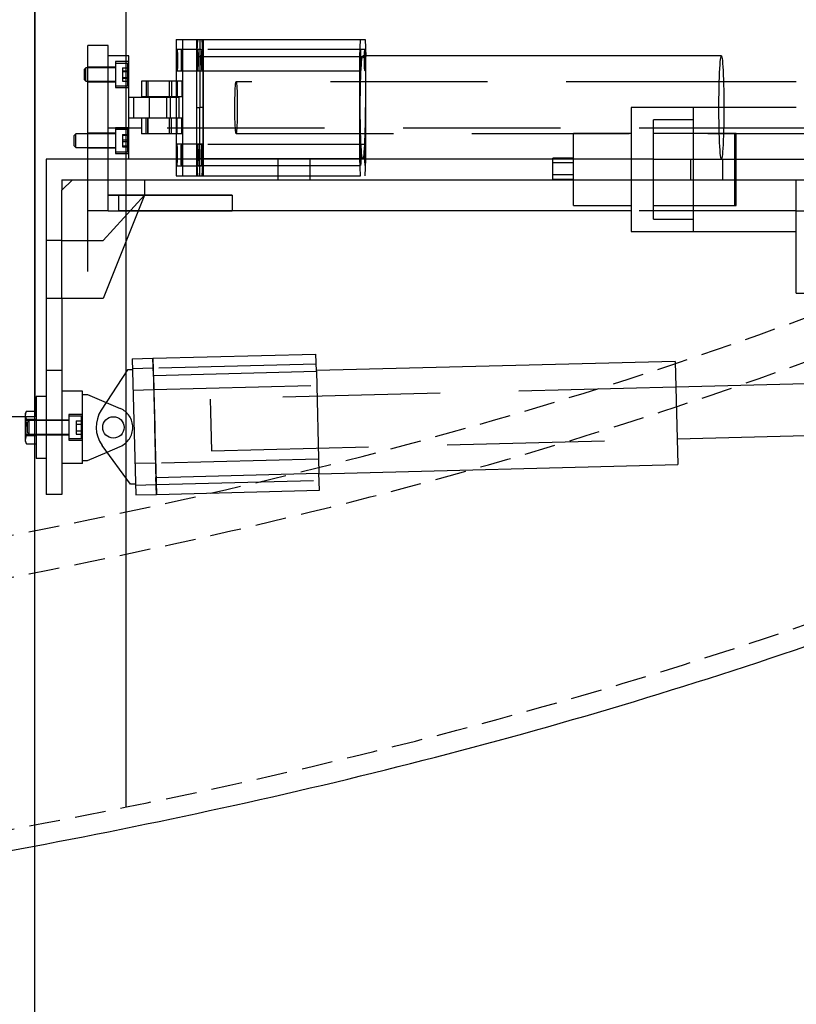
# Model space of a CAD drawing. Extents: x -184.4 to -118.8, y 116.3 to 158.3.
# Tile 11 of 22: x -162.2 to -152.8, y 137.4 to 149.4. Entities that reach past the tile are written whole.
import ezdxf

# ---------------------------------------------------------------- set-up
doc = ezdxf.new("R2010")
doc.units = 0
doc.header["$LTSCALE"] = 1.5
doc.header["$MEASUREMENT"] = 0
doc.linetypes.add('HIDDEN', pattern=[0.375, 0.25, -0.125])
doc.linetypes.add('SLDHIDDEN0', pattern=[1.905, 1.27, -0.635])
doc.layers.get('0').update_dxf_attribs({"linetype": 'CONTINUOUS'})
for name, color, linetype in [('HULL', 7, 'CONTINUOUS'), ('J_BOX_AFT', 171, 'CONTINUOUS'), ('STATION13', 90, 'CONTINUOUS'), ('TAIL', 140, 'CONTINUOUS')]:
    doc.layers.add(name, color=color, linetype=linetype)

msp = doc.modelspace()

# ---------------------------------------------------------------- linework, layer by layer
msp.add_xline((-162.0525, 152.5479), (0, 1))
at = {"layer": 'HULL', "linetype": 'HIDDEN'}
for points, knots in [([(-179.4374, 141.1873), (-179.3691, 141.1912), (-179.3008, 141.1951), (-177.3662, 141.307), (-175.5108, 141.4374), (-172.3183, 141.721), (-170.9713, 141.8578), (-168.5562, 142.1333), (-167.489, 142.2672), (-164.9287, 142.6369), (-163.427, 142.8945), (-160.4528, 143.487), (-158.9889, 143.8226), (-156.103, 144.6011), (-154.6814, 145.0431), (-152.4133, 145.8516), (-151.5525, 146.1826), (-150.5254, 146.6083), (-150.3451, 146.6842), (-150.1659, 146.761)], [86.6924523, 86.6924523, 86.6924523, 86.6924523, 86.9008408, 86.9008408, 92.5943164, 92.5943164, 96.7302258, 96.7302258, 100.0614171, 100.0614171, 104.8066121, 104.8066121, 109.551807, 109.551807, 114.2970019, 114.2970019, 117.2311289, 117.2311289, 117.8588752, 117.8588752, 117.8588752, 117.8588752]), ([(-179.4374, 140.6865), (-179.3217, 140.6931), (-179.206, 140.6997), (-177.3046, 140.8106), (-175.5273, 140.9356), (-172.5103, 141.2009), (-171.2635, 141.3256), (-168.7763, 141.6019), (-167.5444, 141.7535), (-165.0008, 142.1219), (-163.6796, 142.3448), (-161.0512, 142.851), (-159.7517, 143.1333), (-157.1876, 143.7764), (-155.9195, 144.1378), (-153.6025, 144.8875), (-152.5469, 145.2645), (-150.9877, 145.8752), (-150.4747, 146.0848), (-149.969, 146.3014)], [86.6635766, 86.6635766, 86.6635766, 86.6635766, 87.0158835, 87.0158835, 92.4525205, 92.4525205, 96.2758139, 96.2758139, 100.0991072, 100.0991072, 104.2544148, 104.2544148, 108.4097224, 108.4097224, 112.56503, 112.56503, 116.1059409, 116.1059409, 117.8588752, 117.8588752, 117.8588752, 117.8588752]), ([(-179.4374, 137.6817), (-177.6051, 137.7845), (-174.4372, 137.9985), (-169.9399, 138.4388), (-165.9331, 138.9247), (-161.9275, 139.5958), (-157.915, 140.4569), (-153.9003, 141.5857), (-150.8673, 142.6773), (-149.1718, 143.3793), (-148.7877, 143.5438)], [86.4932292, 86.4932292, 86.4932292, 86.4932292, 91.9983944, 96.0173619, 100.0484908, 104.1042151, 108.1977344, 112.3542834, 116.6055891, 117.8588752, 117.8588752, 117.8588752, 117.8588752])]:
    msp.add_open_spline(points, degree=3, knots=knots, dxfattribs=at)
at = {"layer": 'HULL'}
msp.add_open_spline([(-179.4374, 137.431), (-178.9494, 137.4585), (-178.4615, 137.4875), (-175.8059, 137.6536), (-173.6395, 137.8248), (-169.3161, 138.2584), (-167.1562, 138.5088), (-163.3592, 139.0962), (-161.7189, 139.3952), (-158.4575, 140.093), (-156.8371, 140.4965), (-153.6341, 141.4372), (-152.0515, 141.9743), (-149.9225, 142.8002), (-149.353, 143.0313), (-148.7877, 143.2723)], degree=3, knots=[86.4792166, 86.4792166, 86.4792166, 86.4792166, 87.9439167, 87.9439167, 94.4516759, 94.4516759, 100.9594351, 100.9594351, 105.9455006, 105.9455006, 110.9315661, 110.9315661, 115.9176317, 115.9176317, 117.7521095, 117.7521095, 117.7521095, 117.7521095], dxfattribs=at)
at = {"layer": 'J_BOX_AFT'}
for p, q in [((-162.0525, 152.5479), (-162.0525, 144.5479)), ((-162.0525, 144.5479), (-165.0525, 144.5479))]:
    msp.add_line(p, q, dxfattribs=at)
at = {"layer": 'STATION13'}
msp.add_line((-160.9455, 139.829), (-160.9455, 155.2668), dxfattribs=at)
at = {"layer": 'TAIL', "linetype": 'CONTINUOUS'}
for p, q in [((-160.341, 149.1188), (-160.341, 148.6118)), ((-160.341, 149.1188), (-160.2626, 149.1188)), ((-160.2626, 149.1188), (-160.2626, 147.6688)), ((-160.2626, 149.1188), (-160.0129, 149.1188)), ((-160.0521, 149.1188), (-160.0521, 148.2938)), ((-160.0129, 149.1188), (-160.0129, 147.6688)), ((-160.0129, 149.1188), (-158.05, 149.1188)), ((-158.05, 149.1188), (-158.0401, 148.9115)), ((-161.4113, 147.6688), (-161.4113, 149.0438)), ((-161.1613, 149.0438), (-161.4113, 149.0438)), ((-161.1613, 149.0438), (-161.4113, 149.0438)), ((-161.1613, 148.9188), (-161.1613, 149.0438)), ((-160.9113, 148.9188), (-161.1613, 148.9188)), ((-161.1613, 147.6688), (-161.1613, 148.9188)), ((-160.9113, 147.6688), (-160.9113, 148.9188)), ((-160.0129, 147.676), (-160.0129, 148.9115)), ((-160.0129, 148.9115), (-158.0401, 148.9115)), ((-153.7342, 148.9188), (-158.0405, 148.9188)), ((-158.0401, 147.676), (-158.0401, 148.9115)), ((-161.4317, 148.7758), (-161.4503, 148.7572)), ((-161.4503, 148.6649), (-161.4503, 148.7572)), ((-161.4113, 148.7758), (-161.4317, 148.7758)), ((-161.4317, 148.6564), (-161.4317, 148.7758)), ((-161.4503, 148.6304), (-161.4503, 148.6649)), ((-161.4503, 148.6304), (-161.4317, 148.6118)), ((-161.4317, 148.6118), (-161.4317, 148.6564)), ((-161.4317, 148.6118), (-161.4113, 148.6118)), ((-160.6834, 148.6118), (-160.7606, 148.6118)), ((-160.7606, 148.6118), (-160.7606, 148.4238)), ((-160.3288, 148.6118), (-160.6834, 148.6118)), ((-160.6834, 148.6118), (-160.6834, 148.4238)), ((-160.2689, 148.6118), (-160.3288, 148.6118)), ((-160.3288, 148.6118), (-160.3288, 148.4238)), ((-160.2689, 148.6118), (-160.2689, 148.4238)), ((-152.8267, 148.6063), (-153.7085, 148.6063)), ((-160.9113, 148.4188), (-160.8513, 148.4188)), ((-160.8513, 148.4188), (-160.4533, 148.4188)), ((-160.8513, 148.1688), (-160.8513, 148.4188)), ((-160.6834, 148.4238), (-160.7606, 148.4238)), ((-160.3288, 148.4238), (-160.6834, 148.4238)), ((-160.4533, 148.4188), (-160.3015, 148.4188)), ((-160.4533, 148.1688), (-160.4533, 148.4188)), ((-160.341, 148.4238), (-160.341, 148.4188)), ((-160.2689, 148.4238), (-160.3288, 148.4238)), ((-160.3015, 148.1688), (-160.3015, 148.4188)), ((-160.0913, 148.2938), (-160.0521, 148.2938)), ((-160.0129, 148.2938), (-160.0521, 148.2938)), ((-160.0521, 147.4688), (-160.0521, 148.2938)), ((-154.8267, 148.2938), (-154.8267, 147.6688)), ((-154.0767, 148.2938), (-154.8267, 148.2938)), ((-152.8267, 148.2938), (-154.0767, 148.2938)), ((-154.0767, 148.2938), (-154.0767, 147.6688)), ((-154.0767, 148.2938), (-154.0767, 147.6688)), ((-160.9113, 148.1688), (-160.8513, 148.1688)), ((-160.8513, 148.1688), (-160.4533, 148.1688)), ((-160.6834, 148.1638), (-160.7606, 148.1638)), ((-160.7606, 148.1638), (-160.7606, 147.9758)), ((-160.3288, 148.1638), (-160.6834, 148.1638)), ((-160.6834, 147.9758), (-160.6834, 148.1638)), ((-160.4533, 148.1688), (-160.3015, 148.1688)), ((-160.341, 148.1688), (-160.341, 148.1638)), ((-160.2689, 148.1638), (-160.3288, 148.1638)), ((-160.3288, 147.9758), (-160.3288, 148.1638)), ((-160.2689, 147.9758), (-160.2689, 148.1638)), ((-160.7606, 148.0438), (-160.9113, 148.0438)), ((-160.7606, 148.0438), (-160.9113, 148.0438)), ((-161.5567, 147.9758), (-161.5753, 147.9572)), ((-161.5753, 147.9523), (-161.5753, 147.9572)), ((-161.5753, 147.8304), (-161.5753, 147.9523)), ((-161.4113, 147.9758), (-161.5567, 147.9758)), ((-161.5567, 147.9695), (-161.5567, 147.9758)), ((-161.5567, 147.8118), (-161.5567, 147.9695)), ((-160.6834, 147.9758), (-160.7606, 147.9758)), ((-160.3288, 147.9758), (-160.6834, 147.9758)), ((-160.341, 147.9758), (-160.341, 147.6688)), ((-160.2689, 147.9758), (-160.3288, 147.9758)), ((-154.8267, 147.9788), (-155.5267, 147.9788)), ((-155.5267, 147.6688), (-155.5267, 147.9788)), ((-161.5753, 147.8304), (-161.5567, 147.8118)), ((-161.5567, 147.8118), (-161.4113, 147.8118)), ((-154.5565, 147.6688), (-161.9123, 147.6688)), ((-161.9123, 147.6688), (-161.9123, 145.9818)), ((-160.0129, 147.676), (-158.0401, 147.676)), ((-158.0405, 147.6688), (-158.0401, 147.676)), ((-155.7767, 147.6688), (-155.7767, 147.6823)), ((-155.5267, 147.6823), (-155.7767, 147.6823)), ((-154.5565, 147.6688), (-150.8493, 147.6688)), ((-154.5565, 147.4188), (-154.5565, 147.6688)), ((-161.4113, 146.3099), (-161.4113, 147.6494)), ((-155.5267, 147.1169), (-155.5267, 147.4245)), ((-161.7243, 147.4188), (-161.5964, 147.4188)), ((-161.7243, 147.2938), (-161.5964, 147.4188)), ((-161.7243, 147.4188), (-161.7243, 147.2938)), ((-160.7243, 147.4188), (-154.5565, 147.4188)), ((-160.7243, 147.4188), (-160.7243, 147.2308)), ((-154.8267, 147.4188), (-154.8267, 146.7938)), ((-154.5565, 147.4188), (-150.8493, 147.4188)), ((-154.0767, 147.4188), (-154.0767, 146.7938)), ((-154.0767, 147.4188), (-154.0767, 146.7938)), ((-152.8267, 146.0438), (-152.8267, 147.4188)), ((-160.7243, 147.2308), (-161.2243, 145.9818)), ((-160.7243, 147.2318), (-159.6613, 147.2318)), ((-159.6613, 147.2318), (-160.7243, 147.2318)), ((-159.6613, 147.2318), (-159.6613, 147.0438)), ((-155.5267, 147.1088), (-155.5267, 147.1169)), ((-155.5267, 147.1088), (-154.8267, 147.1088)), ((-160.7991, 147.0438), (-159.6613, 147.0438)), ((-154.8267, 147.0438), (-159.6613, 147.0438)), ((-154.8267, 146.7938), (-154.0767, 146.7938)), ((-154.0767, 146.7938), (-152.8267, 146.7938)), ((-152.8267, 146.0438), (-152.3267, 146.0438)), ((-161.9123, 145.9818), (-161.9123, 143.6068)), ((-161.7243, 145.9818), (-161.9123, 145.9818)), ((-161.7243, 145.9818), (-161.7243, 143.6068)), ((-161.2243, 145.9818), (-161.7243, 145.9818)), ((-160.6205, 145.2567), (-158.6461, 145.3071)), ((-158.6408, 145.0999), (-158.6461, 145.3071)), ((-160.8704, 145.2504), (-160.6205, 145.2567)), ((-160.8704, 145.2504), (-160.8283, 143.6009)), ((-160.6205, 145.2567), (-160.5784, 143.6073)), ((-160.6205, 145.2567), (-160.5994, 144.432)), ((-154.2924, 145.2181), (-158.641, 145.1072)), ((-154.2924, 145.2181), (-154.2606, 143.9685)), ((-160.927, 145.1169), (-161.2468, 144.6291)), ((-160.867, 145.1184), (-160.927, 145.1169)), ((-160.6152, 145.0495), (-158.6408, 145.0999)), ((-160.6152, 145.0495), (-160.5837, 143.8145)), ((-158.6408, 145.0999), (-158.6093, 143.8648)), ((-151.9317, 144.9657), (-154.2845, 144.9057)), ((-161.4743, 144.8568), (-161.7243, 144.8568)), ((-161.4743, 143.9818), (-161.4743, 144.8568)), ((-161.4743, 144.8193), (-161.4143, 144.8193)), ((-161.4143, 144.8193), (-161.1861, 144.7217)), ((-162.0373, 144.7943), (-162.0373, 144.0443)), ((-161.9123, 144.7943), (-162.0373, 144.7943)), ((-162.1524, 144.6179), (-162.1673, 144.5861)), ((-162.1673, 144.5861), (-162.1673, 144.2524)), ((-162.1524, 144.6179), (-162.0373, 144.6179)), ((-162.1524, 144.5186), (-162.0373, 144.5186)), ((-160.5784, 143.6073), (-160.5994, 144.432)), ((-160.5994, 144.432), (-160.5994, 144.432)), ((-160.5994, 144.432), (-160.5994, 144.432)), ((-154.2685, 144.2809), (-151.9158, 144.3409)), ((-162.1673, 144.2524), (-162.1524, 144.2207)), ((-162.1524, 144.32), (-162.0373, 144.32)), ((-162.1524, 144.2207), (-162.0373, 144.2207)), ((-160.8917, 143.7313), (-161.2359, 144.2022)), ((-161.4143, 144.0193), (-161.1765, 144.1209)), ((-161.9123, 144.0443), (-162.0373, 144.0443)), ((-161.4743, 143.9818), (-161.7243, 143.9818)), ((-161.4743, 144.0193), (-161.4143, 144.0193)), ((-158.6091, 143.8576), (-154.2606, 143.9685)), ((-160.5837, 143.8145), (-158.6093, 143.8648)), ((-158.604, 143.6576), (-158.6093, 143.8648)), ((-160.8317, 143.7329), (-160.8917, 143.7313)), ((-161.7243, 143.6068), (-161.9123, 143.6068)), ((-160.8283, 143.6009), (-160.5784, 143.6073)), ((-160.5784, 143.6073), (-158.604, 143.6576))]:
    msp.add_line(p, q, dxfattribs=at)
at = {"layer": 'TAIL', "linetype": 'SLDHIDDEN0'}
for p, q in [((-160.0814, 149.1188), (-160.0913, 148.9115)), ((-160.0913, 149.1188), (-160.0913, 147.4688)), ((-160.0129, 148.9115), (-160.0227, 149.1188)), ((-158.1087, 149.1188), (-158.1185, 148.9115)), ((-160.2745, 148.9988), (-160.3291, 148.9988)), ((-160.0248, 148.9988), (-160.2745, 148.9988)), ((-160.0248, 148.9973), (-160.0794, 148.9973)), ((-158.052, 148.9973), (-160.0248, 148.9973)), ((-160.0913, 148.9115), (-160.0129, 148.9115)), ((-160.0913, 148.9115), (-160.0913, 147.676)), ((-158.1185, 148.9115), (-158.1185, 147.676)), ((-158.0405, 148.9188), (-158.0793, 148.9188)), ((-161.1613, 148.7823), (-161.4113, 148.7823)), ((-161.0753, 148.7758), (-161.4113, 148.7758)), ((-161.0753, 148.7823), (-161.1613, 148.7823)), ((-161.0753, 148.85), (-161.0753, 148.5375)), ((-160.9113, 148.85), (-161.0753, 148.85)), ((-160.9248, 148.8288), (-161.0753, 148.8288)), ((-160.9883, 148.7745), (-160.9883, 148.7377)), ((-160.9883, 148.7745), (-160.9113, 148.7745)), ((-160.9883, 148.7377), (-160.9883, 148.6569)), ((-160.9883, 148.7377), (-160.9113, 148.7377)), ((-160.9113, 148.8153), (-160.9248, 148.8288)), ((-160.9248, 148.6323), (-160.9248, 148.8288)), ((-160.3291, 148.7388), (-160.2745, 148.7388)), ((-160.2745, 148.7388), (-160.0248, 148.7388)), ((-160.0794, 148.7403), (-160.0248, 148.7403)), ((-160.0248, 148.7403), (-158.052, 148.7403)), ((-160.9883, 148.7306), (-160.9113, 148.7306)), ((-160.9883, 148.6569), (-160.9883, 148.613)), ((-160.9883, 148.6569), (-160.9113, 148.6569)), ((-160.9883, 148.6498), (-160.9113, 148.6498)), ((-160.9248, 148.5588), (-160.9248, 148.6323)), ((-161.4113, 148.6118), (-161.0753, 148.6118)), ((-161.4113, 148.6053), (-161.1613, 148.6053)), ((-161.1613, 148.6053), (-161.0753, 148.6053)), ((-161.0753, 148.5588), (-160.9248, 148.5588)), ((-161.0753, 148.5375), (-160.9113, 148.5375)), ((-160.9883, 148.613), (-160.9113, 148.613)), ((-160.9248, 148.5588), (-160.9113, 148.5723)), ((-160.7036, 148.6118), (-160.7036, 148.4238)), ((-160.6815, 148.6118), (-160.6815, 148.4238)), ((-160.4215, 148.4238), (-160.4215, 148.6118)), ((-160.3947, 148.6118), (-160.3947, 148.4238)), ((-160.341, 148.6118), (-160.341, 148.4238)), ((-160.3347, 148.6118), (-160.3347, 148.4238)), ((-153.7085, 148.6063), (-159.6134, 148.6063)), ((-160.6663, 148.4188), (-160.6663, 148.1688)), ((-160.4533, 148.1688), (-160.4533, 148.4188)), ((-160.4063, 148.1688), (-160.4063, 148.4188)), ((-160.341, 148.4188), (-160.341, 148.1688)), ((-160.7036, 147.9758), (-160.7036, 148.1638)), ((-160.6815, 148.1638), (-160.6815, 147.9758)), ((-160.4215, 147.9758), (-160.4215, 148.1638)), ((-160.3947, 147.9758), (-160.3947, 148.1638)), ((-160.341, 148.1638), (-160.341, 147.9758)), ((-160.3347, 147.9758), (-160.3347, 148.1638)), ((-154.5567, 146.9438), (-154.5567, 148.1438)), ((-154.0767, 148.1438), (-154.5567, 148.1438)), ((-160.9113, 148.0438), (-161.1613, 148.0438)), ((-160.9113, 148.0438), (-161.1613, 148.0438)), ((-160.9113, 148.05), (-161.0753, 148.05)), ((-161.0753, 148.05), (-161.0753, 147.7375)), ((-160.9248, 148.0288), (-161.0753, 148.0288)), ((-160.9113, 148.0153), (-160.9248, 148.0288)), ((-160.9248, 148.0185), (-160.9248, 148.0288)), ((-160.9248, 147.7588), (-160.9248, 148.0185)), ((-152.8267, 148.0438), (-160.7606, 148.0438)), ((-152.8267, 148.0438), (-160.7606, 148.0438)), ((-152.3267, 148.0438), (-152.8267, 148.0438)), ((-161.1613, 147.9823), (-161.4113, 147.9823)), ((-161.0753, 147.9758), (-161.4113, 147.9758)), ((-161.0753, 147.9823), (-161.1613, 147.9823)), ((-160.9883, 147.9684), (-160.9883, 147.9043)), ((-160.9883, 147.9684), (-160.9113, 147.9684)), ((-160.9883, 147.9579), (-160.9113, 147.9579)), ((-160.9883, 147.9043), (-160.9883, 147.8296)), ((-160.9883, 147.9043), (-160.9113, 147.9043)), ((-159.6134, 147.9813), (-151.6225, 147.9813)), ((-153.5567, 147.9788), (-154.5567, 147.9788)), ((-153.5767, 147.9788), (-154.0767, 147.9788)), ((-153.5767, 147.9788), (-153.5767, 147.1088)), ((-153.5567, 147.1088), (-153.5567, 147.9788)), ((-161.4113, 147.8118), (-161.0753, 147.8118)), ((-161.4113, 147.8053), (-161.1613, 147.8053)), ((-161.1613, 147.8053), (-161.0753, 147.8053)), ((-160.9883, 147.8832), (-160.9113, 147.8832)), ((-160.9883, 147.8296), (-160.9883, 147.8191)), ((-160.9883, 147.8296), (-160.9113, 147.8296)), ((-160.9883, 147.8191), (-160.9113, 147.8191)), ((-160.2745, 147.8488), (-160.3291, 147.8488)), ((-160.0248, 147.8488), (-160.2745, 147.8488)), ((-160.0248, 147.8473), (-160.0794, 147.8473)), ((-158.052, 147.8473), (-160.0248, 147.8473)), ((-161.4113, 147.0438), (-161.4113, 147.6688)), ((-161.1613, 147.0438), (-161.1613, 147.6688)), ((-161.0753, 147.7588), (-160.9248, 147.7588)), ((-161.0753, 147.7375), (-160.9113, 147.7375)), ((-160.9248, 147.7588), (-160.9113, 147.7723)), ((-160.341, 147.6688), (-160.341, 147.4688)), ((-160.2626, 147.6688), (-160.2626, 147.4688)), ((-160.0913, 147.676), (-160.0129, 147.676)), ((-160.0913, 147.676), (-160.0814, 147.4688)), ((-160.0227, 147.4688), (-160.0129, 147.676)), ((-160.0129, 147.6688), (-160.0129, 147.4688)), ((-159.1073, 147.6688), (-159.1073, 147.4188)), ((-158.7173, 147.4188), (-158.7173, 147.6688)), ((-158.1185, 147.676), (-158.1087, 147.4688)), ((-158.05, 147.4688), (-158.0405, 147.6688)), ((-155.7767, 147.4823), (-155.7767, 147.6688)), ((-155.5267, 147.4245), (-155.5267, 147.6688)), ((-154.8267, 147.6688), (-154.8267, 147.4188)), ((-154.1073, 147.6688), (-154.1073, 147.4188)), ((-154.0767, 147.6688), (-154.0767, 147.4188)), ((-154.0767, 147.6688), (-154.0767, 147.4188)), ((-153.7173, 147.4188), (-153.7173, 147.6688)), ((-160.3291, 147.5888), (-160.2745, 147.5888)), ((-160.2745, 147.5888), (-160.0248, 147.5888)), ((-160.0794, 147.5903), (-160.0248, 147.5903)), ((-160.0248, 147.5903), (-158.052, 147.5903)), ((-155.5267, 147.6245), (-155.7767, 147.6245)), ((-160.341, 147.4688), (-160.2626, 147.4688)), ((-160.2626, 147.4688), (-160.0129, 147.4688)), ((-160.0129, 147.4688), (-158.05, 147.4688)), ((-155.7767, 147.4245), (-155.7767, 147.4823)), ((-155.7767, 147.4823), (-155.5267, 147.4823)), ((-155.7767, 147.4245), (-155.5267, 147.4245)), ((-161.5964, 147.4188), (-160.7243, 147.4188)), ((-161.7243, 145.9818), (-161.7243, 147.2938)), ((-161.2243, 146.6819), (-160.7243, 147.2308)), ((-161.1613, 147.2318), (-161.0363, 147.2318)), ((-160.7243, 147.2318), (-161.1613, 147.2318)), ((-161.0363, 147.2318), (-161.0363, 147.0438)), ((-161.0363, 147.2318), (-160.7243, 147.2318)), ((-154.5567, 147.1088), (-153.5567, 147.1088)), ((-154.0767, 147.1088), (-153.5767, 147.1088)), ((-161.1613, 147.0438), (-161.4113, 147.0438)), ((-161.1613, 147.0438), (-161.0363, 147.0438)), ((-159.6613, 147.0438), (-161.0363, 147.0438)), ((-161.0363, 147.0438), (-160.7991, 147.0438)), ((-152.8267, 147.0438), (-154.8267, 147.0438)), ((-152.8267, 147.0438), (-152.3267, 147.0438)), ((-154.5567, 146.9438), (-154.0767, 146.9438)), ((-161.7243, 146.6819), (-161.9123, 146.6819)), ((-161.7243, 146.6819), (-161.2243, 146.6819)), ((-160.6152, 145.0495), (-160.6205, 145.2567)), ((-158.643, 145.1856), (-160.6174, 145.1353)), ((-161.7243, 145.1068), (-161.9123, 145.1068)), ((-160.6174, 145.1368), (-160.8673, 145.1304)), ((-160.6108, 144.8784), (-158.6365, 144.9287)), ((-160.8607, 144.8705), (-160.6108, 144.8769)), ((-154.2845, 144.9057), (-159.9291, 144.7617)), ((-161.1861, 144.7217), (-161.0163, 144.6491)), ((-159.9291, 144.7617), (-159.9252, 144.609)), ((-161.6383, 144.5755), (-161.6383, 144.4193)), ((-161.4743, 144.5755), (-161.6383, 144.5755)), ((-159.9252, 144.609), (-159.9132, 144.1369)), ((-162.0373, 144.5013), (-162.1673, 144.5013)), ((-162.1197, 144.5013), (-162.1383, 144.4827)), ((-162.1383, 144.3559), (-162.1383, 144.4827)), ((-162.1197, 144.3373), (-162.1197, 144.5013)), ((-161.6383, 144.5013), (-162.1197, 144.5013)), ((-161.9123, 144.5078), (-162.0373, 144.5078)), ((-161.7243, 144.5078), (-161.9123, 144.5078)), ((-161.6383, 144.5078), (-161.7243, 144.5078)), ((-161.4878, 144.5543), (-161.6383, 144.5543)), ((-161.5513, 144.5001), (-161.4743, 144.5001)), ((-161.5513, 144.5001), (-161.5513, 144.4597)), ((-161.5513, 144.4597), (-161.5513, 144.3789)), ((-161.5513, 144.4597), (-161.4743, 144.4597)), ((-161.4878, 144.2843), (-161.4878, 144.5543)), ((-161.4743, 144.5408), (-161.4878, 144.5543)), ((-162.1673, 144.3373), (-162.0373, 144.3373)), ((-162.1383, 144.3559), (-162.1197, 144.3373)), ((-162.1197, 144.3373), (-161.6383, 144.3373)), ((-162.0373, 144.3308), (-161.9123, 144.3308)), ((-161.9123, 144.3308), (-161.7243, 144.3308)), ((-161.7243, 144.3308), (-161.6383, 144.3308)), ((-161.6383, 144.4193), (-161.6383, 144.263)), ((-161.5513, 144.3789), (-161.5513, 144.3384)), ((-161.5513, 144.3789), (-161.4743, 144.3789)), ((-161.5513, 144.3384), (-161.4743, 144.3384)), ((-161.6383, 144.2843), (-161.4878, 144.2843)), ((-161.6383, 144.263), (-161.4743, 144.263)), ((-161.4878, 144.2843), (-161.4743, 144.2978)), ((-159.9132, 144.1369), (-154.2685, 144.2809)), ((-161.1765, 144.1209), (-161.0163, 144.1894)), ((-160.5881, 143.9872), (-160.838, 143.9808)), ((-158.6137, 144.036), (-160.588, 143.9857)), ((-160.8314, 143.7209), (-160.5815, 143.7272)), ((-160.5784, 143.6073), (-160.5837, 143.8145)), ((-160.5815, 143.7287), (-158.6071, 143.7791))]:
    msp.add_line(p, q, dxfattribs=at)
at = {"layer": 'TAIL', "linetype": 'CONTINUOUS', "flags": 128}
for points in [[(-160.3291, 148.7388), (-160.3307, 148.7428), (-160.3321, 148.7548), (-160.3333, 148.774), (-160.3343, 148.7991), (-160.335, 148.8286), (-160.3353, 148.8606), (-160.3352, 148.8931), (-160.3347, 148.9241), (-160.3339, 148.9516), (-160.3327, 148.9739), (-160.3314, 148.9896), (-160.3299, 148.9977), (-160.3283, 148.9977), (-160.3268, 148.9896), (-160.3255, 148.9739), (-160.3244, 148.9516), (-160.3235, 148.9241), (-160.3231, 148.8931), (-160.323, 148.8606), (-160.3232, 148.8286), (-160.3239, 148.7991), (-160.3249, 148.774), (-160.3261, 148.7548), (-160.3276, 148.7428), (-160.3291, 148.7388)], [(-160.2745, 148.9988), (-160.276, 148.9947), (-160.2775, 148.9827), (-160.2787, 148.9635), (-160.2797, 148.9384), (-160.2804, 148.9089), (-160.2807, 148.8769), (-160.2806, 148.8444), (-160.2801, 148.8134), (-160.2793, 148.7859), (-160.2781, 148.7636), (-160.2768, 148.7479), (-160.2753, 148.7398), (-160.2737, 148.7398), (-160.2722, 148.7479), (-160.2709, 148.7636), (-160.2697, 148.7859), (-160.2689, 148.8134), (-160.2684, 148.8444), (-160.2683, 148.8769), (-160.2686, 148.9089), (-160.2693, 148.9384), (-160.2703, 148.9635), (-160.2715, 148.9827), (-160.273, 148.9947), (-160.2745, 148.9988)], [(-153.7342, 148.9188), (-153.7317, 148.9165), (-153.7283, 148.9063), (-153.7251, 148.8882), (-153.7219, 148.8623), (-153.7189, 148.829), (-153.7161, 148.7887), (-153.7136, 148.742), (-153.7113, 148.6894), (-153.7093, 148.6317), (-153.7076, 148.5695), (-153.7063, 148.5038), (-153.7053, 148.4353), (-153.7047, 148.365), (-153.7046, 148.2938)], [(-160.3291, 147.8488), (-160.3307, 147.8447), (-160.3321, 147.8327), (-160.3333, 147.8135), (-160.3343, 147.7884), (-160.335, 147.7589), (-160.3353, 147.7269), (-160.3352, 147.6944), (-160.3348, 147.6688)], [(-160.3234, 147.6688), (-160.3231, 147.6944), (-160.323, 147.7269), (-160.3232, 147.7589), (-160.3239, 147.7884), (-160.3249, 147.8135), (-160.3261, 147.8327), (-160.3276, 147.8447), (-160.3291, 147.8488)], [(-160.2802, 147.6688), (-160.2804, 147.6786), (-160.2807, 147.7106), (-160.2806, 147.7431), (-160.2801, 147.7741), (-160.2793, 147.8016), (-160.2781, 147.8239), (-160.2768, 147.8396), (-160.2753, 147.8477), (-160.2737, 147.8477), (-160.2722, 147.8396), (-160.2709, 147.8239), (-160.2697, 147.8016), (-160.2689, 147.7741), (-160.2684, 147.7431), (-160.2683, 147.7106), (-160.2686, 147.6786), (-160.2688, 147.6688)], [(-162.1524, 144.5186), (-162.1638, 144.5542), (-162.162, 144.5913), (-162.1524, 144.6179)], [(-162.1524, 144.32), (-162.1601, 144.3593), (-162.1577, 144.4933), (-162.1524, 144.5186)], [(-162.1524, 144.2207), (-162.1638, 144.2563), (-162.162, 144.2934), (-162.1524, 144.32)]]:
    msp.add_lwpolyline(points, dxfattribs=at)
at = {"layer": 'TAIL', "linetype": 'SLDHIDDEN0', "flags": 128}
for points in [[(-160.0794, 148.7388), (-160.0809, 148.7428), (-160.0824, 148.7548), (-160.0836, 148.774), (-160.0846, 148.7991), (-160.0853, 148.8286), (-160.0856, 148.8606), (-160.0855, 148.8931), (-160.085, 148.9241), (-160.0842, 148.9516), (-160.083, 148.9739), (-160.0817, 148.9896), (-160.0802, 148.9977), (-160.0786, 148.9977), (-160.0771, 148.9896), (-160.0758, 148.9739), (-160.0746, 148.9516), (-160.0738, 148.9241), (-160.0733, 148.8931), (-160.0732, 148.8606), (-160.0735, 148.8286), (-160.0742, 148.7991), (-160.0752, 148.774), (-160.0764, 148.7548), (-160.0779, 148.7428), (-160.0794, 148.7388)], [(-160.0855, 148.8688), (-160.0853, 148.8368), (-160.0847, 148.8069), (-160.0838, 148.7808), (-160.0827, 148.7603), (-160.0813, 148.7465), (-160.0798, 148.7405), (-160.0783, 148.7425), (-160.0768, 148.7525), (-160.0755, 148.7697), (-160.0745, 148.7932), (-160.0737, 148.8215), (-160.0733, 148.8527), (-160.0733, 148.8849), (-160.0737, 148.9161), (-160.0745, 148.9443), (-160.0755, 148.9678), (-160.0768, 148.985), (-160.0783, 148.995), (-160.0798, 148.997), (-160.0813, 148.991), (-160.0827, 148.9773), (-160.0838, 148.9567), (-160.0847, 148.9307), (-160.0853, 148.9007), (-160.0855, 148.8688)], [(-160.0248, 148.9988), (-160.0263, 148.9947), (-160.0278, 148.9827), (-160.029, 148.9635), (-160.03, 148.9384), (-160.0307, 148.9089), (-160.0309, 148.8769), (-160.0308, 148.8444), (-160.0304, 148.8134), (-160.0295, 148.7859), (-160.0284, 148.7636), (-160.0271, 148.7479), (-160.0256, 148.7398), (-160.024, 148.7398), (-160.0225, 148.7479), (-160.0211, 148.7636), (-160.02, 148.7859), (-160.0192, 148.8134), (-160.0187, 148.8444), (-160.0186, 148.8769), (-160.0189, 148.9089), (-160.0196, 148.9384), (-160.0206, 148.9635), (-160.0218, 148.9827), (-160.0232, 148.9947), (-160.0248, 148.9988)], [(-160.0187, 148.8688), (-160.0189, 148.8368), (-160.0194, 148.8069), (-160.0203, 148.7808), (-160.0215, 148.7603), (-160.0229, 148.7465), (-160.0244, 148.7405), (-160.0259, 148.7425), (-160.0274, 148.7525), (-160.0287, 148.7697), (-160.0297, 148.7932), (-160.0305, 148.8215), (-160.0308, 148.8527), (-160.0308, 148.8849), (-160.0305, 148.9161), (-160.0297, 148.9443), (-160.0287, 148.9678), (-160.0274, 148.985), (-160.0259, 148.995), (-160.0244, 148.997), (-160.0229, 148.991), (-160.0215, 148.9773), (-160.0203, 148.9567), (-160.0194, 148.9307), (-160.0189, 148.9007), (-160.0187, 148.8688)], [(-158.1127, 148.8688), (-158.1125, 148.8368), (-158.112, 148.8069), (-158.1111, 148.7808), (-158.1099, 148.7603), (-158.1085, 148.7465), (-158.107, 148.7405), (-158.1055, 148.7425), (-158.104, 148.7525), (-158.1027, 148.7697), (-158.1017, 148.7932), (-158.101, 148.8215), (-158.1006, 148.8527), (-158.1006, 148.8849), (-158.101, 148.9161), (-158.1017, 148.9443), (-158.1027, 148.9678), (-158.104, 148.985), (-158.1055, 148.995), (-158.107, 148.997), (-158.1085, 148.991), (-158.1099, 148.9773), (-158.1111, 148.9567), (-158.112, 148.9307), (-158.1125, 148.9007), (-158.1127, 148.8688)], [(-158.0459, 148.8688), (-158.0461, 148.8368), (-158.0467, 148.8069), (-158.0476, 148.7808), (-158.0487, 148.7603), (-158.0501, 148.7465), (-158.0516, 148.7405), (-158.0532, 148.7425), (-158.0546, 148.7525), (-158.0559, 148.7697), (-158.0569, 148.7932), (-158.0577, 148.8215), (-158.0581, 148.8527), (-158.0581, 148.8849), (-158.0577, 148.9161), (-158.0569, 148.9443), (-158.0559, 148.9678), (-158.0546, 148.985), (-158.0532, 148.995), (-158.0516, 148.997), (-158.0501, 148.991), (-158.0487, 148.9773), (-158.0476, 148.9567), (-158.0467, 148.9307), (-158.0461, 148.9007), (-158.0459, 148.8688)], [(-158.0496, 148.2938), (-158.0498, 148.2225), (-158.0504, 148.1522), (-158.0514, 148.0837), (-158.0527, 148.018), (-158.0543, 147.9559), (-158.0563, 147.8981), (-158.0586, 147.8456), (-158.0612, 147.7988), (-158.064, 147.7585), (-158.067, 147.7252), (-158.0701, 147.6993), (-158.0734, 147.6812), (-158.0768, 147.6711), (-158.0802, 147.669), (-158.0835, 147.6751), (-158.0869, 147.6893), (-158.0901, 147.7113), (-158.0932, 147.741), (-158.0961, 147.7778), (-158.0988, 147.8214), (-158.1012, 147.8711), (-158.1033, 147.9264), (-158.1052, 147.9864), (-158.1067, 148.0505), (-158.1078, 148.1177), (-158.1086, 148.1872), (-158.109, 148.2581), (-158.109, 148.3294), (-158.1086, 148.4003), (-158.1078, 148.4698), (-158.1067, 148.5371), (-158.1052, 148.6011), (-158.1033, 148.6611), (-158.1012, 148.7164), (-158.0988, 148.7661), (-158.0961, 148.8097), (-158.0932, 148.8465), (-158.0901, 148.8762), (-158.0869, 148.8982), (-158.0835, 148.9124), (-158.0802, 148.9185), (-158.0768, 148.9165), (-158.0734, 148.9063), (-158.0701, 148.8882), (-158.067, 148.8623), (-158.064, 148.829), (-158.0612, 148.7887), (-158.0586, 148.742), (-158.0563, 148.6894), (-158.0543, 148.6317), (-158.0527, 148.5695), (-158.0514, 148.5038), (-158.0504, 148.4353), (-158.0498, 148.365), (-158.0496, 148.2938)], [(-153.7046, 148.2938), (-153.7047, 148.2225), (-153.7053, 148.1522), (-153.7063, 148.0837), (-153.7076, 148.018), (-153.7093, 147.9559), (-153.7113, 147.8981), (-153.7136, 147.8456), (-153.7161, 147.7988), (-153.7189, 147.7585), (-153.7219, 147.7252), (-153.7251, 147.6993), (-153.7283, 147.6812), (-153.7317, 147.6711), (-153.7351, 147.669), (-153.7385, 147.6751), (-153.7418, 147.6893), (-153.745, 147.7113), (-153.7481, 147.741), (-153.751, 147.7778), (-153.7537, 147.8214), (-153.7561, 147.8711), (-153.7583, 147.9264), (-153.7601, 147.9864), (-153.7616, 148.0505), (-153.7627, 148.1177), (-153.7635, 148.1872), (-153.7639, 148.2581), (-153.7639, 148.3294), (-153.7635, 148.4003), (-153.7627, 148.4698), (-153.7616, 148.5371), (-153.7601, 148.6011), (-153.7583, 148.6611), (-153.7561, 148.7164), (-153.7537, 148.7661), (-153.751, 148.8097), (-153.7481, 148.8465), (-153.745, 148.8762), (-153.7418, 148.8982), (-153.7385, 148.9124), (-153.7351, 148.9185), (-153.7342, 148.9188)], [(-159.5992, 148.2083), (-159.6, 148.1611), (-159.6012, 148.1175), (-159.6027, 148.0784), (-159.6045, 148.0448), (-159.6065, 148.0178), (-159.6087, 147.9978), (-159.611, 147.9855), (-159.6134, 147.9813), (-159.6158, 147.9851), (-159.6181, 147.9969), (-159.6203, 148.0164), (-159.6223, 148.043), (-159.6241, 148.0762), (-159.6256, 148.115), (-159.6268, 148.1584), (-159.6277, 148.2054), (-159.6282, 148.2546), (-159.6283, 148.3048), (-159.628, 148.3548), (-159.6274, 148.4032), (-159.6263, 148.4487), (-159.625, 148.4902), (-159.6233, 148.5267), (-159.6214, 148.5571), (-159.6193, 148.5807), (-159.6171, 148.5968), (-159.6147, 148.6051), (-159.6123, 148.6054), (-159.61, 148.5975), (-159.6077, 148.5818), (-159.6056, 148.5587), (-159.6037, 148.5287), (-159.602, 148.4926), (-159.6006, 148.4513), (-159.5996, 148.406), (-159.5989, 148.3577), (-159.5986, 148.3078), (-159.5987, 148.2576), (-159.5992, 148.2083)], [(-160.0794, 147.8488), (-160.0809, 147.8447), (-160.0824, 147.8327), (-160.0836, 147.8135), (-160.0846, 147.7884), (-160.0853, 147.7589), (-160.0856, 147.7269), (-160.0855, 147.6944), (-160.085, 147.6634), (-160.0842, 147.6359), (-160.083, 147.6136), (-160.0817, 147.5979), (-160.0802, 147.5898), (-160.0786, 147.5898), (-160.0771, 147.5979), (-160.0758, 147.6136), (-160.0746, 147.6359), (-160.0738, 147.6634), (-160.0733, 147.6944), (-160.0732, 147.7269), (-160.0735, 147.7589), (-160.0742, 147.7884), (-160.0752, 147.8135), (-160.0764, 147.8327), (-160.0779, 147.8447), (-160.0794, 147.8488)], [(-160.0733, 147.7188), (-160.0735, 147.6868), (-160.0741, 147.6569), (-160.075, 147.6308), (-160.0761, 147.6103), (-160.0775, 147.5965), (-160.079, 147.5905), (-160.0805, 147.5925), (-160.082, 147.6025), (-160.0833, 147.6197), (-160.0843, 147.6432), (-160.0851, 147.6715), (-160.0855, 147.7027), (-160.0855, 147.7349), (-160.0851, 147.7661), (-160.0843, 147.7943), (-160.0833, 147.8178), (-160.082, 147.835), (-160.0805, 147.845), (-160.079, 147.847), (-160.0775, 147.841), (-160.0761, 147.8273), (-160.075, 147.8067), (-160.0741, 147.7807), (-160.0735, 147.7507), (-160.0733, 147.7188)], [(-160.0248, 147.5888), (-160.0263, 147.5928), (-160.0278, 147.6048), (-160.029, 147.624), (-160.03, 147.6491), (-160.0307, 147.6786), (-160.0309, 147.7106), (-160.0308, 147.7431), (-160.0304, 147.7741), (-160.0295, 147.8016), (-160.0284, 147.8239), (-160.0271, 147.8396), (-160.0256, 147.8477), (-160.024, 147.8477), (-160.0225, 147.8396), (-160.0211, 147.8239), (-160.02, 147.8016), (-160.0192, 147.7741), (-160.0187, 147.7431), (-160.0186, 147.7106), (-160.0189, 147.6786), (-160.0196, 147.6491), (-160.0206, 147.624), (-160.0218, 147.6048), (-160.0232, 147.5928), (-160.0248, 147.5888)], [(-160.0309, 147.7188), (-160.0307, 147.6868), (-160.0301, 147.6569), (-160.0292, 147.6308), (-160.028, 147.6103), (-160.0267, 147.5965), (-160.0252, 147.5905), (-160.0236, 147.5925), (-160.0222, 147.6025), (-160.0209, 147.6197), (-160.0198, 147.6432), (-160.0191, 147.6715), (-160.0187, 147.7027), (-160.0187, 147.7349), (-160.0191, 147.7661), (-160.0198, 147.7943), (-160.0209, 147.8178), (-160.0222, 147.835), (-160.0236, 147.845), (-160.0252, 147.847), (-160.0267, 147.841), (-160.028, 147.8273), (-160.0292, 147.8067), (-160.0301, 147.7807), (-160.0307, 147.7507), (-160.0309, 147.7188)], [(-158.1005, 147.7188), (-158.1007, 147.6868), (-158.1013, 147.6569), (-158.1022, 147.6308), (-158.1034, 147.6103), (-158.1047, 147.5965), (-158.1062, 147.5905), (-158.1078, 147.5925), (-158.1092, 147.6025), (-158.1105, 147.6197), (-158.1116, 147.6432), (-158.1123, 147.6715), (-158.1127, 147.7027), (-158.1127, 147.7349), (-158.1123, 147.7661), (-158.1116, 147.7943), (-158.1105, 147.8178), (-158.1092, 147.835), (-158.1078, 147.845), (-158.1062, 147.847), (-158.1047, 147.841), (-158.1034, 147.8273), (-158.1022, 147.8067), (-158.1013, 147.7807), (-158.1007, 147.7507), (-158.1005, 147.7188)], [(-158.0581, 147.7188), (-158.0579, 147.6868), (-158.0574, 147.6569), (-158.0565, 147.6308), (-158.0553, 147.6103), (-158.0539, 147.5965), (-158.0524, 147.5905), (-158.0509, 147.5925), (-158.0494, 147.6025), (-158.0481, 147.6197), (-158.0471, 147.6432), (-158.0463, 147.6715), (-158.046, 147.7027), (-158.046, 147.7349), (-158.0463, 147.7661), (-158.0471, 147.7943), (-158.0481, 147.8178), (-158.0494, 147.835), (-158.0509, 147.845), (-158.0524, 147.847), (-158.0539, 147.841), (-158.0553, 147.8273), (-158.0565, 147.8067), (-158.0574, 147.7807), (-158.0579, 147.7507), (-158.0581, 147.7188)], [(-160.3348, 147.6688), (-160.3347, 147.6634), (-160.3339, 147.6359), (-160.3327, 147.6136), (-160.3314, 147.5979), (-160.3299, 147.5898), (-160.3283, 147.5898), (-160.3268, 147.5979), (-160.3255, 147.6136), (-160.3244, 147.6359), (-160.3235, 147.6634), (-160.3234, 147.6688)], [(-160.2745, 147.5888), (-160.276, 147.5928), (-160.2775, 147.6048), (-160.2787, 147.624), (-160.2797, 147.6491), (-160.2802, 147.6688)], [(-160.2688, 147.6688), (-160.2693, 147.6491), (-160.2703, 147.624), (-160.2715, 147.6048), (-160.273, 147.5928), (-160.2745, 147.5888)]]:
    msp.add_lwpolyline(points, dxfattribs=at)
at = {"layer": 'TAIL', "linetype": 'CONTINUOUS'}
msp.add_circle((-161.0993, 144.4193), 0.13, dxfattribs=at)
msp.add_arc((-160.9332, 144.4235), 0.375, 146.74858, 216.17333, dxfattribs=at)
at = {"layer": 'TAIL', "linetype": 'SLDHIDDEN0'}
msp.add_arc((-161.1145, 144.4193), 0.25, 293.14351, 66.85649, dxfattribs=at)

doc.saveas('drawing.dxf')
